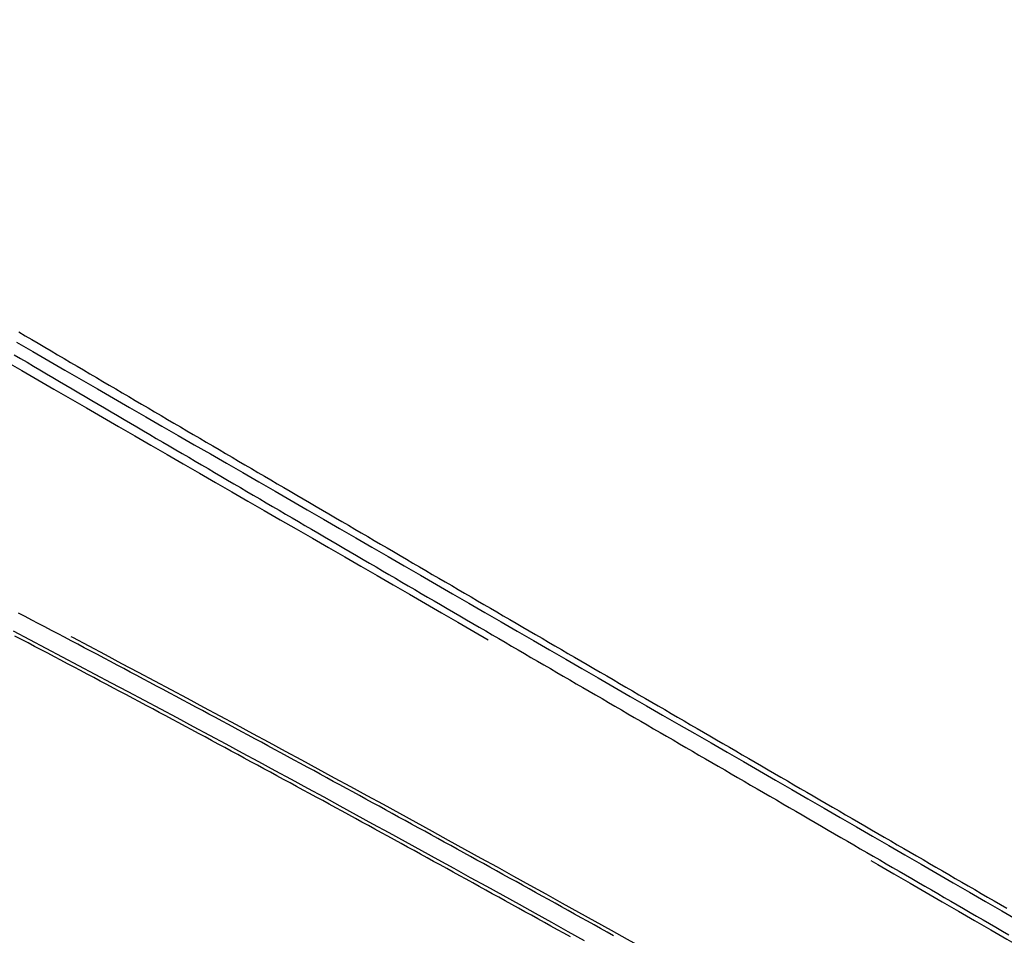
# Model space of a CAD drawing. Header units: metres. Extents: x 209848 to 209928, y 1182430 to 1182563.
# Tile 250 of 256: x 209888 to 209901, y 1182486 to 1182499. Entities that reach past the tile are written whole.
import ezdxf

# ---------------------------------------------------------------- set-up
doc = ezdxf.new("R2010")
doc.units = ezdxf.units.M
doc.header["$MEASUREMENT"] = 0
doc.linetypes.add('DGN Style 2', pattern=[15.036391, 9.021834, -6.014556])
doc.layers.get('0').update_dxf_attribs({"color": 254})

# ---------------------------------------------------------------- blocks, each defined once
blk = doc.blocks.new('*U4')
at = {"color": 40, "linetype": 'Continuous'}
for p, q in [((36.388, -4.349), (36.476, -4.401)), ((36.476, -4.401), (36.564, -4.453)), ((36.564, -4.453), (36.653, -4.505)), ((36.653, -4.505), (36.741, -4.557)), ((36.741, -4.557), (36.829, -4.609)), ((36.829, -4.609), (36.917, -4.661)), ((36.917, -4.661), (37.005, -4.713)), ((37.005, -4.713), (37.093, -4.764)), ((37.093, -4.764), (37.181, -4.816)), ((37.181, -4.816), (37.269, -4.868)), ((37.269, -4.868), (37.357, -4.92)), ((37.357, -4.92), (37.445, -4.972)), ((37.445, -4.972), (37.533, -5.023)), ((37.533, -5.023), (37.621, -5.075)), ((37.621, -5.075), (37.709, -5.127)), ((37.709, -5.127), (37.797, -5.179)), ((37.797, -5.179), (37.885, -5.231)), ((37.885, -5.231), (37.973, -5.282)), ((37.973, -5.282), (38.061, -5.334)), ((38.061, -5.334), (38.149, -5.386)), ((38.149, -5.386), (38.237, -5.437)), ((38.237, -5.437), (38.325, -5.489)), ((38.325, -5.489), (38.413, -5.541)), ((38.413, -5.541), (38.501, -5.593)), ((38.501, -5.593), (38.589, -5.644)), ((38.589, -5.644), (38.677, -5.696)), ((38.677, -5.696), (38.765, -5.748)), ((38.765, -5.748), (38.853, -5.799)), ((38.853, -5.799), (38.941, -5.851)), ((38.941, -5.851), (39.029, -5.902)), ((39.029, -5.902), (39.117, -5.954)), ((39.117, -5.954), (39.205, -6.006)), ((39.205, -6.006), (39.293, -6.057)), ((39.293, -6.057), (39.381, -6.109)), ((39.381, -6.109), (39.469, -6.16)), ((39.469, -6.16), (39.557, -6.212)), ((39.557, -6.212), (39.645, -6.264)), ((39.645, -6.264), (39.733, -6.315)), ((39.733, -6.315), (39.821, -6.367)), ((39.821, -6.367), (39.909, -6.418)), ((39.909, -6.418), (39.997, -6.47)), ((39.997, -6.47), (40.085, -6.521)), ((40.085, -6.521), (40.173, -6.573)), ((40.173, -6.573), (40.261, -6.624)), ((40.261, -6.624), (40.349, -6.676)), ((40.349, -6.676), (40.437, -6.727)), ((40.437, -6.727), (40.525, -6.779)), ((40.525, -6.779), (40.613, -6.83)), ((40.613, -6.83), (40.701, -6.882)), ((40.701, -6.882), (40.789, -6.933)), ((40.789, -6.933), (40.877, -6.985)), ((40.877, -6.985), (40.965, -7.036)), ((40.965, -7.036), (41.053, -7.087)), ((41.053, -7.087), (41.141, -7.139)), ((41.141, -7.139), (41.229, -7.19)), ((41.229, -7.19), (41.317, -7.242)), ((41.317, -7.242), (41.405, -7.293)), ((41.405, -7.293), (41.493, -7.344)), ((41.493, -7.344), (41.581, -7.396)), ((41.581, -7.396), (41.669, -7.447)), ((41.669, -7.447), (41.757, -7.499)), ((41.757, -7.499), (41.845, -7.55)), ((41.845, -7.55), (41.933, -7.601)), ((41.933, -7.601), (42.021, -7.653)), ((42.021, -7.653), (42.109, -7.704)), ((42.109, -7.704), (42.197, -7.755)), ((42.197, -7.755), (42.285, -7.807)), ((42.285, -7.807), (42.373, -7.858)), ((42.373, -7.858), (42.461, -7.909)), ((42.461, -7.909), (42.548, -7.961)), ((42.548, -7.961), (42.636, -8.012)), ((42.636, -8.012), (42.724, -8.063)), ((42.724, -8.063), (42.812, -8.115)), ((42.812, -8.115), (42.9, -8.166)), ((42.9, -8.166), (42.988, -8.217)), ((42.988, -8.217), (43.076, -8.268)), ((43.076, -8.268), (43.164, -8.32)), ((43.164, -8.32), (43.252, -8.371)), ((43.252, -8.371), (43.34, -8.422)), ((43.34, -8.422), (43.428, -8.473)), ((36.424, -8.541), (36.335, -8.494)), ((36.514, -8.588), (36.424, -8.541)), ((43.428, -8.473), (43.516, -8.525)), ((43.516, -8.525), (43.604, -8.576)), ((43.604, -8.576), (43.692, -8.627)), ((36.603, -8.635), (36.514, -8.588)), ((36.693, -8.682), (36.603, -8.635)), ((36.782, -8.729), (36.693, -8.682)), ((43.692, -8.627), (43.78, -8.678)), ((43.78, -8.678), (43.868, -8.73)), ((36.872, -8.776), (36.782, -8.729)), ((36.961, -8.823), (36.872, -8.776)), ((37.051, -8.871), (36.961, -8.823)), ((43.868, -8.73), (43.956, -8.781)), ((43.956, -8.781), (44.044, -8.832)), ((44.044, -8.832), (44.132, -8.883)), ((37.14, -8.918), (37.051, -8.871)), ((37.229, -8.965), (37.14, -8.918)), ((37.319, -9.012), (37.229, -8.965)), ((44.132, -8.883), (44.22, -8.934)), ((44.22, -8.934), (44.308, -8.986)), ((44.308, -8.986), (44.396, -9.037)), ((37.408, -9.06), (37.319, -9.012)), ((37.498, -9.107), (37.408, -9.06)), ((37.587, -9.154), (37.498, -9.107)), ((44.396, -9.037), (44.483, -9.088)), ((44.483, -9.088), (44.571, -9.139)), ((37.676, -9.202), (37.587, -9.154)), ((37.766, -9.249), (37.676, -9.202)), ((37.855, -9.297), (37.766, -9.249)), ((44.571, -9.139), (44.659, -9.19)), ((44.659, -9.19), (44.747, -9.242)), ((44.747, -9.242), (44.835, -9.293)), ((37.944, -9.344), (37.855, -9.297)), ((38.033, -9.392), (37.944, -9.344)), ((44.835, -9.293), (44.923, -9.344)), ((44.923, -9.344), (45.011, -9.395)), ((38.123, -9.439), (38.033, -9.392)), ((38.212, -9.487), (38.123, -9.439)), ((38.301, -9.535), (38.212, -9.487)), ((45.011, -9.395), (45.099, -9.446)), ((45.099, -9.446), (45.187, -9.497)), ((45.187, -9.497), (45.275, -9.549)), ((38.39, -9.583), (38.301, -9.535)), ((38.48, -9.63), (38.39, -9.583)), ((38.569, -9.678), (38.48, -9.63)), ((45.275, -9.549), (45.363, -9.6)), ((45.363, -9.6), (45.451, -9.651)), ((45.451, -9.651), (45.539, -9.702)), ((38.658, -9.726), (38.569, -9.678)), ((38.747, -9.774), (38.658, -9.726)), ((38.836, -9.822), (38.747, -9.774)), ((45.539, -9.702), (45.627, -9.753)), ((45.627, -9.753), (45.715, -9.804)), ((38.925, -9.869), (38.836, -9.822)), ((39.014, -9.917), (38.925, -9.869)), ((39.104, -9.965), (39.014, -9.917)), ((45.715, -9.804), (45.803, -9.855)), ((45.803, -9.855), (45.891, -9.907)), ((45.891, -9.907), (45.979, -9.958)), ((39.193, -10.013), (39.104, -9.965)), ((39.282, -10.061), (39.193, -10.013)), ((45.979, -9.958), (46.067, -10.009)), ((46.067, -10.009), (46.155, -10.06)), ((39.371, -10.109), (39.282, -10.061)), ((39.46, -10.158), (39.371, -10.109)), ((39.549, -10.206), (39.46, -10.158)), ((46.155, -10.06), (46.243, -10.111)), ((46.243, -10.111), (46.331, -10.162)), ((46.331, -10.162), (46.419, -10.213)), ((39.638, -10.254), (39.549, -10.206)), ((39.727, -10.302), (39.638, -10.254)), ((39.816, -10.35), (39.727, -10.302)), ((46.419, -10.213), (46.507, -10.264)), ((46.507, -10.264), (46.594, -10.315)), ((46.594, -10.315), (46.682, -10.367)), ((39.905, -10.398), (39.816, -10.35)), ((39.994, -10.447), (39.905, -10.398)), ((40.083, -10.495), (39.994, -10.447)), ((46.682, -10.367), (46.77, -10.418)), ((46.77, -10.418), (46.858, -10.469)), ((40.172, -10.543), (40.083, -10.495)), ((40.261, -10.592), (40.172, -10.543)), ((40.35, -10.64), (40.261, -10.592)), ((46.858, -10.469), (46.946, -10.52)), ((46.946, -10.52), (47.034, -10.571)), ((47.034, -10.571), (47.122, -10.622)), ((40.439, -10.689), (40.35, -10.64)), ((40.528, -10.737), (40.439, -10.689)), ((47.122, -10.622), (47.21, -10.673)), ((47.21, -10.673), (47.298, -10.724)), ((47.298, -10.724), (47.386, -10.775)), ((40.617, -10.785), (40.528, -10.737)), ((40.706, -10.834), (40.617, -10.785)), ((40.795, -10.882), (40.706, -10.834)), ((47.386, -10.775), (47.474, -10.826)), ((47.474, -10.826), (47.562, -10.877)), ((40.884, -10.931), (40.795, -10.882)), ((40.973, -10.979), (40.884, -10.931)), ((41.062, -11.028), (40.973, -10.979)), ((47.562, -10.877), (47.65, -10.928)), ((47.65, -10.928), (47.738, -10.979)), ((47.738, -10.979), (47.826, -11.03)), ((41.151, -11.077), (41.062, -11.028)), ((41.239, -11.125), (41.151, -11.077)), ((41.328, -11.174), (41.239, -11.125)), ((47.826, -11.03), (47.914, -11.082)), ((47.914, -11.082), (48.002, -11.133)), ((48.002, -11.133), (48.09, -11.184)), ((41.417, -11.223), (41.328, -11.174)), ((41.506, -11.271), (41.417, -11.223)), ((48.09, -11.184), (48.178, -11.235)), ((48.178, -11.235), (48.266, -11.286)), ((41.595, -11.32), (41.506, -11.271)), ((41.684, -11.369), (41.595, -11.32)), ((41.773, -11.418), (41.684, -11.369)), ((48.266, -11.286), (48.354, -11.337)), ((48.354, -11.337), (48.442, -11.388)), ((48.442, -11.388), (48.53, -11.439)), ((41.861, -11.466), (41.773, -11.418)), ((41.95, -11.515), (41.861, -11.466)), ((42.039, -11.564), (41.95, -11.515)), ((48.53, -11.439), (48.618, -11.49)), ((48.618, -11.49), (48.706, -11.541)), ((42.128, -11.613), (42.039, -11.564)), ((42.217, -11.662), (42.128, -11.613)), ((42.305, -11.711), (42.217, -11.662)), ((48.706, -11.541), (48.794, -11.592)), ((48.794, -11.592), (48.882, -11.643)), ((48.882, -11.643), (48.969, -11.694)), ((42.394, -11.76), (42.305, -11.711)), ((42.483, -11.809), (42.394, -11.76)), ((48.969, -11.694), (49.057, -11.745)), ((49.057, -11.745), (49.145, -11.796)), ((49.145, -11.796), (49.233, -11.847)), ((42.572, -11.858), (42.483, -11.809)), ((42.66, -11.907), (42.572, -11.858)), ((42.749, -11.956), (42.66, -11.907)), ((49.233, -11.847), (49.321, -11.898)), ((49.321, -11.898), (49.409, -11.949)), ((42.838, -12.005), (42.749, -11.956)), ((42.927, -12.054), (42.838, -12.005)), ((43.015, -12.103), (42.927, -12.054)), ((49.409, -11.949), (49.497, -12)), ((49.497, -12), (49.585, -12.051)), ((49.585, -12.051), (49.673, -12.102)), ((43.104, -12.152), (43.015, -12.103)), ((43.193, -12.201), (43.104, -12.152)), ((43.281, -12.25), (43.193, -12.201)), ((49.673, -12.102), (49.761, -12.153)), ((49.761, -12.153), (49.849, -12.204)), ((43.37, -12.299), (43.281, -12.25)), ((43.459, -12.348), (43.37, -12.299)), ((43.547, -12.397), (43.459, -12.348)), ((43.636, -12.447), (43.547, -12.397)), ((43.725, -12.496), (43.636, -12.447)), ((43.813, -12.545), (43.725, -12.496)), ((43.902, -12.594), (43.813, -12.545))]:
    blk.add_line(p, q, dxfattribs=at)
at = {"color": 3, "linetype": 'Continuous'}
for p, q in [((36.324, -4.66), (36.412, -4.711)), ((36.412, -4.711), (36.5, -4.763)), ((36.5, -4.763), (36.588, -4.815)), ((36.588, -4.815), (36.676, -4.867)), ((36.676, -4.867), (36.764, -4.919)), ((36.764, -4.919), (36.853, -4.971)), ((36.853, -4.971), (36.941, -5.023)), ((36.941, -5.023), (37.029, -5.075)), ((37.029, -5.075), (37.117, -5.127)), ((37.117, -5.127), (37.205, -5.178)), ((37.205, -5.178), (37.293, -5.23)), ((37.293, -5.23), (37.381, -5.282)), ((37.381, -5.282), (37.469, -5.334)), ((37.469, -5.334), (37.557, -5.386)), ((37.557, -5.386), (37.645, -5.437)), ((37.645, -5.437), (37.733, -5.489)), ((37.733, -5.489), (37.821, -5.541)), ((37.821, -5.541), (37.909, -5.593)), ((37.909, -5.593), (37.997, -5.644)), ((37.997, -5.644), (38.085, -5.696)), ((38.085, -5.696), (38.173, -5.748)), ((38.173, -5.748), (38.261, -5.8)), ((38.261, -5.8), (38.349, -5.851)), ((38.349, -5.851), (38.437, -5.903)), ((38.437, -5.903), (38.525, -5.955)), ((38.525, -5.955), (38.613, -6.006)), ((38.613, -6.006), (38.702, -6.058)), ((38.702, -6.058), (38.79, -6.11)), ((38.79, -6.11), (38.878, -6.161)), ((38.878, -6.161), (38.966, -6.213)), ((38.966, -6.213), (39.054, -6.264)), ((39.054, -6.264), (39.142, -6.316)), ((39.142, -6.316), (39.23, -6.368)), ((39.23, -6.368), (39.318, -6.419)), ((39.318, -6.419), (39.406, -6.471)), ((39.406, -6.471), (39.494, -6.522)), ((39.494, -6.522), (39.582, -6.574)), ((39.582, -6.574), (39.67, -6.626)), ((39.67, -6.626), (39.758, -6.677)), ((39.758, -6.677), (39.846, -6.729)), ((39.846, -6.729), (39.934, -6.78)), ((39.934, -6.78), (40.022, -6.832)), ((40.022, -6.832), (40.11, -6.883)), ((40.11, -6.883), (40.198, -6.935)), ((40.198, -6.935), (40.286, -6.986)), ((40.286, -6.986), (40.374, -7.038)), ((40.374, -7.038), (40.462, -7.089)), ((40.462, -7.089), (40.55, -7.141)), ((40.55, -7.141), (40.638, -7.192)), ((40.638, -7.192), (40.726, -7.244)), ((40.726, -7.244), (40.814, -7.295)), ((40.814, -7.295), (40.902, -7.346)), ((40.902, -7.346), (40.99, -7.398)), ((40.99, -7.398), (41.078, -7.449)), ((41.078, -7.449), (41.166, -7.501)), ((41.166, -7.501), (41.254, -7.552)), ((41.254, -7.552), (41.342, -7.604)), ((41.342, -7.604), (41.43, -7.655)), ((41.43, -7.655), (41.518, -7.706)), ((41.518, -7.706), (41.606, -7.758)), ((41.606, -7.758), (41.693, -7.809)), ((41.693, -7.809), (41.781, -7.86)), ((41.781, -7.86), (41.869, -7.912)), ((41.869, -7.912), (41.957, -7.963)), ((41.957, -7.963), (42.045, -8.014)), ((42.045, -8.014), (42.133, -8.066)), ((36.474, -8.229), (36.384, -8.182)), ((42.133, -8.066), (42.221, -8.117)), ((42.221, -8.117), (42.309, -8.168)), ((42.309, -8.168), (42.397, -8.22)), ((36.564, -8.276), (36.474, -8.229)), ((36.653, -8.323), (36.564, -8.276)), ((42.397, -8.22), (42.485, -8.271)), ((42.485, -8.271), (42.573, -8.322)), ((36.743, -8.37), (36.653, -8.323)), ((36.833, -8.417), (36.743, -8.37)), ((36.922, -8.464), (36.833, -8.417)), ((42.573, -8.322), (42.661, -8.374)), ((42.661, -8.374), (42.749, -8.425)), ((42.749, -8.425), (42.837, -8.476)), ((37.012, -8.511), (36.922, -8.464)), ((37.101, -8.558), (37.012, -8.511)), ((37.191, -8.605), (37.101, -8.558)), ((42.837, -8.476), (42.925, -8.528)), ((42.925, -8.528), (43.013, -8.579)), ((43.013, -8.579), (43.101, -8.63)), ((37.28, -8.653), (37.191, -8.605)), ((37.37, -8.7), (37.28, -8.653)), ((37.459, -8.747), (37.37, -8.7)), ((43.101, -8.63), (43.189, -8.681)), ((43.189, -8.681), (43.277, -8.733)), ((37.549, -8.795), (37.459, -8.747)), ((37.638, -8.842), (37.549, -8.795)), ((37.728, -8.889), (37.638, -8.842)), ((43.277, -8.733), (43.365, -8.784)), ((43.365, -8.784), (43.453, -8.835)), ((43.453, -8.835), (43.541, -8.886)), ((37.817, -8.937), (37.728, -8.889)), ((37.906, -8.984), (37.817, -8.937)), ((37.996, -9.032), (37.906, -8.984)), ((43.541, -8.886), (43.629, -8.938)), ((43.629, -8.938), (43.717, -8.989)), ((38.085, -9.08), (37.996, -9.032)), ((38.175, -9.127), (38.085, -9.08)), ((43.717, -8.989), (43.805, -9.04)), ((43.805, -9.04), (43.893, -9.091)), ((43.893, -9.091), (43.981, -9.143)), ((38.264, -9.175), (38.175, -9.127)), ((38.353, -9.223), (38.264, -9.175)), ((38.443, -9.27), (38.353, -9.223)), ((43.981, -9.143), (44.069, -9.194)), ((44.069, -9.194), (44.157, -9.245)), ((44.157, -9.245), (44.245, -9.296)), ((38.532, -9.318), (38.443, -9.27)), ((38.621, -9.366), (38.532, -9.318)), ((38.71, -9.414), (38.621, -9.366)), ((44.245, -9.296), (44.333, -9.347)), ((44.333, -9.347), (44.421, -9.399)), ((38.8, -9.461), (38.71, -9.414)), ((38.889, -9.509), (38.8, -9.461)), ((38.978, -9.557), (38.889, -9.509)), ((44.421, -9.399), (44.508, -9.45)), ((44.508, -9.45), (44.596, -9.501)), ((44.596, -9.501), (44.684, -9.552)), ((39.067, -9.605), (38.978, -9.557)), ((39.157, -9.653), (39.067, -9.605)), ((39.246, -9.701), (39.157, -9.653)), ((44.684, -9.552), (44.772, -9.603)), ((44.772, -9.603), (44.86, -9.654)), ((44.86, -9.654), (44.948, -9.706)), ((39.335, -9.749), (39.246, -9.701)), ((39.424, -9.797), (39.335, -9.749)), ((44.948, -9.706), (45.036, -9.757)), ((45.036, -9.757), (45.124, -9.808)), ((39.513, -9.845), (39.424, -9.797)), ((39.603, -9.894), (39.513, -9.845)), ((39.692, -9.942), (39.603, -9.894)), ((45.124, -9.808), (45.212, -9.859)), ((45.212, -9.859), (45.3, -9.91)), ((45.3, -9.91), (45.388, -9.961)), ((39.781, -9.99), (39.692, -9.942)), ((39.87, -10.038), (39.781, -9.99)), ((39.959, -10.086), (39.87, -10.038)), ((45.388, -9.961), (45.476, -10.013)), ((45.476, -10.013), (45.564, -10.064)), ((40.048, -10.135), (39.959, -10.086)), ((40.137, -10.183), (40.048, -10.135)), ((40.226, -10.231), (40.137, -10.183)), ((45.564, -10.064), (45.652, -10.115)), ((45.652, -10.115), (45.74, -10.166)), ((45.74, -10.166), (45.828, -10.217)), ((40.315, -10.28), (40.226, -10.231)), ((40.405, -10.328), (40.315, -10.28)), ((45.828, -10.217), (45.916, -10.268)), ((45.916, -10.268), (46.004, -10.319)), ((46.004, -10.319), (46.092, -10.37)), ((40.494, -10.377), (40.405, -10.328)), ((40.583, -10.425), (40.494, -10.377)), ((40.672, -10.474), (40.583, -10.425)), ((46.092, -10.37), (46.18, -10.422)), ((46.18, -10.422), (46.268, -10.473)), ((40.761, -10.522), (40.672, -10.474)), ((40.85, -10.571), (40.761, -10.522)), ((40.939, -10.619), (40.85, -10.571)), ((46.268, -10.473), (46.356, -10.524)), ((46.356, -10.524), (46.444, -10.575)), ((46.444, -10.575), (46.532, -10.626)), ((41.028, -10.668), (40.939, -10.619)), ((41.117, -10.716), (41.028, -10.668)), ((41.206, -10.765), (41.117, -10.716)), ((46.532, -10.626), (46.62, -10.677)), ((46.62, -10.677), (46.708, -10.728)), ((46.708, -10.728), (46.796, -10.779)), ((41.295, -10.814), (41.206, -10.765)), ((41.384, -10.862), (41.295, -10.814)), ((41.472, -10.911), (41.384, -10.862)), ((46.796, -10.779), (46.884, -10.83)), ((46.884, -10.83), (46.972, -10.881)), ((41.561, -10.96), (41.472, -10.911)), ((41.65, -11.008), (41.561, -10.96)), ((46.972, -10.881), (47.06, -10.932)), ((47.06, -10.932), (47.148, -10.984)), ((47.148, -10.984), (47.236, -11.035)), ((41.739, -11.057), (41.65, -11.008)), ((41.828, -11.106), (41.739, -11.057)), ((41.917, -11.155), (41.828, -11.106)), ((47.236, -11.035), (47.323, -11.086)), ((47.323, -11.086), (47.411, -11.137)), ((42.006, -11.204), (41.917, -11.155)), ((42.095, -11.252), (42.006, -11.204)), ((42.184, -11.301), (42.095, -11.252)), ((47.411, -11.137), (47.499, -11.188)), ((47.499, -11.188), (47.587, -11.239)), ((47.587, -11.239), (47.675, -11.29)), ((42.273, -11.35), (42.184, -11.301)), ((42.361, -11.399), (42.273, -11.35)), ((42.45, -11.448), (42.361, -11.399)), ((47.675, -11.29), (47.763, -11.341)), ((47.763, -11.341), (47.851, -11.392)), ((47.851, -11.392), (47.939, -11.443)), ((42.539, -11.497), (42.45, -11.448)), ((42.628, -11.546), (42.539, -11.497)), ((47.939, -11.443), (48.027, -11.494)), ((48.027, -11.494), (48.115, -11.545)), ((42.717, -11.595), (42.628, -11.546)), ((42.805, -11.644), (42.717, -11.595)), ((42.894, -11.693), (42.805, -11.644)), ((48.115, -11.545), (48.203, -11.596)), ((48.203, -11.596), (48.291, -11.647)), ((48.291, -11.647), (48.379, -11.698)), ((42.983, -11.742), (42.894, -11.693)), ((43.072, -11.791), (42.983, -11.742)), ((43.161, -11.84), (43.072, -11.791)), ((48.379, -11.698), (48.467, -11.749)), ((48.467, -11.749), (48.555, -11.8)), ((48.555, -11.8), (48.643, -11.851)), ((43.249, -11.889), (43.161, -11.84)), ((43.338, -11.938), (43.249, -11.889)), ((48.643, -11.851), (48.731, -11.902)), ((48.731, -11.902), (48.819, -11.953)), ((43.427, -11.988), (43.338, -11.938)), ((43.516, -12.037), (43.427, -11.988)), ((43.604, -12.086), (43.516, -12.037)), ((48.819, -11.953), (48.907, -12.004)), ((48.907, -12.004), (48.995, -12.055)), ((48.995, -12.055), (49.083, -12.106)), ((43.693, -12.135), (43.604, -12.086)), ((43.782, -12.184), (43.693, -12.135)), ((43.87, -12.234), (43.782, -12.184)), ((49.083, -12.106), (49.171, -12.157)), ((49.171, -12.157), (49.259, -12.208)), ((43.959, -12.283), (43.87, -12.234)), ((44.048, -12.332), (43.959, -12.283)), ((44.137, -12.381), (44.048, -12.332)), ((49.259, -12.208), (49.347, -12.259)), ((49.347, -12.259), (49.435, -12.31)), ((49.435, -12.31), (49.523, -12.361)), ((44.225, -12.431), (44.137, -12.381)), ((44.314, -12.48), (44.225, -12.431)), ((49.523, -12.361), (49.611, -12.412)), ((49.611, -12.412), (49.699, -12.463)), ((49.699, -12.463), (49.787, -12.514)), ((44.403, -12.529), (44.314, -12.48)), ((44.491, -12.579), (44.403, -12.529)), ((49.787, -12.514), (49.875, -12.565))]:
    blk.add_line(p, q, dxfattribs=at)
blk = doc.blocks.new('ATTEMP')
at = {"color": 5, "linetype": 'Continuous', "flags": 128}
for points in [[(27.846, -4.488), (28.066, -4.615), (28.286, -4.742), (28.506, -4.869), (28.726, -4.996), (28.947, -5.124), (29.167, -5.251), (29.387, -5.378), (29.607, -5.505), (29.827, -5.632), (30.047, -5.759), (30.267, -5.886), (30.487, -6.013), (30.707, -6.14), (30.927, -6.267), (31.147, -6.394), (31.367, -6.521), (31.587, -6.648), (31.807, -6.775), (32.027, -6.902), (32.247, -7.029), (32.467, -7.156), (32.687, -7.283), (32.907, -7.41), (33.127, -7.537), (33.347, -7.664), (33.567, -7.791), (33.787, -7.918), (34.007, -8.045), (34.227, -8.172), (34.447, -8.299), (34.667, -8.427), (34.887, -8.554), (35.107, -8.681), (35.327, -8.808), (35.547, -8.935), (35.767, -9.062), (35.987, -9.189), (36.207, -9.316), (36.427, -9.443), (36.647, -9.57), (36.867, -9.697), (37.087, -9.824), (37.307, -9.951), (37.527, -10.078), (37.747, -10.205), (37.967, -10.332), (38.187, -10.459), (38.407, -10.586), (38.627, -10.713), (38.847, -10.84), (39.067, -10.967), (39.287, -11.094), (39.507, -11.221), (39.727, -11.348), (39.947, -11.475), (40.167, -11.602), (40.387, -11.729), (40.607, -11.856), (40.827, -11.983), (41.047, -12.11), (41.267, -12.237), (41.487, -12.364)], [(27.798, -8.425), (28.022, -8.542), (28.245, -8.659), (28.468, -8.776), (28.691, -8.894), (28.914, -9.012), (29.137, -9.13), (29.36, -9.249), (29.583, -9.368), (29.806, -9.487), (30.029, -9.606), (30.251, -9.725), (30.474, -9.845), (30.696, -9.964), (30.919, -10.084), (31.141, -10.205), (31.363, -10.325), (31.585, -10.445), (31.808, -10.566), (32.03, -10.687), (32.252, -10.808), (32.474, -10.929), (32.696, -11.051), (32.918, -11.172), (33.14, -11.294), (33.361, -11.415), (33.583, -11.537), (33.805, -11.659), (34.026, -11.782), (34.248, -11.904), (34.47, -12.026), (34.691, -12.149), (34.913, -12.272), (35.134, -12.395), (35.356, -12.518), (35.577, -12.641)]]:
    blk.add_lwpolyline(points, dxfattribs=at)
at = {"color": 1, "linetype": 'DGN Style 2', "flags": 128}
blk.add_lwpolyline([(-9.736, 0.001), (-9.732, 0.262), (-9.721, 0.525), (-9.701, 0.789), (-9.674, 1.054), (-9.639, 1.318), (-9.596, 1.583), (-9.546, 1.847), (-9.487, 2.11), (-9.421, 2.373), (-9.348, 2.634), (-9.267, 2.894), (-9.178, 3.152), (-9.082, 3.408), (-8.978, 3.662), (-8.867, 3.913), (-8.748, 4.162), (-8.623, 4.408), (-8.49, 4.65), (-8.35, 4.889), (-8.203, 5.125), (-8.049, 5.356), (-7.889, 5.583), (-7.722, 5.806), (-7.548, 6.024), (-7.368, 6.238), (-7.182, 6.446), (-6.99, 6.649), (-6.791, 6.847), (-6.587, 7.039), (-6.378, 7.225), (-6.163, 7.406), (-5.942, 7.58), (-5.717, 7.748), (-5.486, 7.91), (-5.251, 8.064), (-5.011, 8.212), (-4.768, 8.353), (-4.519, 8.488), (-4.267, 8.614), (-4.012, 8.734), (-3.753, 8.846), (-3.49, 8.95), (-3.225, 9.047), (-2.956, 9.136), (-2.685, 9.218), (-2.412, 9.291), (-2.137, 9.356), (-1.859, 9.413), (-1.581, 9.463), (-1.3, 9.504), (-1.019, 9.536), (-0.737, 9.561), (-0.454, 9.577), (-0.17, 9.585), (0.113, 9.584), (0.397, 9.575), (0.68, 9.558), (0.963, 9.533), (1.244, 9.499), (1.525, 9.456), (1.805, 9.406), (2.082, 9.347), (2.358, 9.281), (2.632, 9.206), (2.904, 9.123), (3.173, 9.032), (3.439, 8.933), (3.703, 8.826), (3.963, 8.711), (4.219, 8.589), (4.468, 8.464), (4.715, 8.338), (4.961, 8.212), (5.206, 8.084), (5.45, 7.957), (5.693, 7.829), (5.935, 7.7), (6.175, 7.571), (6.415, 7.442), (6.654, 7.313), (6.892, 7.183), (7.13, 7.053), (7.366, 6.923), (7.602, 6.793), (7.836, 6.663), (8.071, 6.533), (8.304, 6.403), (8.537, 6.272), (8.769, 6.142), (9, 6.012), (9.231, 5.882), (9.462, 5.751), (9.692, 5.621), (9.921, 5.491), (10.15, 5.361), (10.378, 5.231), (10.606, 5.101), (10.834, 4.971), (11.061, 4.842), (11.288, 4.712), (11.515, 4.582), (11.741, 4.453), (11.967, 4.324), (12.192, 4.194), (12.418, 4.065), (12.643, 3.936), (12.868, 3.807), (13.092, 3.678), (13.316, 3.549), (13.541, 3.42), (13.765, 3.291), (13.988, 3.162), (14.212, 3.033), (14.435, 2.905), (14.658, 2.776), (14.881, 2.648), (15.104, 2.519), (15.327, 2.391), (15.55, 2.263), (15.772, 2.134), (15.994, 2.006), (16.217, 1.878), (16.439, 1.75), (16.661, 1.622), (16.883, 1.494), (17.105, 1.366), (17.326, 1.238), (17.548, 1.11), (17.769, 0.982), (17.991, 0.855), (18.212, 0.727), (18.434, 0.599), (18.655, 0.471), (18.876, 0.344), (19.097, 0.216), (19.318, 0.088), (19.54, -0.039), (19.76, -0.167), (19.981, -0.294), (20.202, -0.422), (20.423, -0.549), (20.644, -0.677), (20.865, -0.804), (21.085, -0.932), (21.306, -1.059), (21.527, -1.186), (21.747, -1.314), (21.968, -1.441), (22.189, -1.568), (22.409, -1.696), (22.63, -1.823), (22.85, -1.95), (23.071, -2.078), (23.291, -2.205), (23.511, -2.332), (23.732, -2.459), (23.952, -2.586), (24.172, -2.714), (24.393, -2.841), (24.613, -2.968), (24.833, -3.095), (25.054, -3.222), (25.274, -3.35), (25.494, -3.477), (25.714, -3.604), (25.935, -3.731), (26.155, -3.858), (26.375, -3.985), (26.595, -4.112), (26.815, -4.24), (27.036, -4.367), (27.256, -4.494), (27.476, -4.621), (27.696, -4.748), (27.916, -4.875), (28.136, -5.002), (28.356, -5.129), (28.576, -5.256), (28.797, -5.383), (29.017, -5.51), (29.237, -5.637), (29.457, -5.765), (29.677, -5.892), (29.897, -6.019), (30.117, -6.146), (30.337, -6.273), (30.557, -6.4), (30.777, -6.527), (30.997, -6.654), (31.217, -6.781), (31.437, -6.908), (31.657, -7.035), (31.877, -7.162), (32.097, -7.289), (32.317, -7.416), (32.537, -7.543), (32.757, -7.67), (32.977, -7.797), (33.197, -7.924), (33.417, -8.051), (33.637, -8.178), (33.857, -8.305), (34.077, -8.432), (34.297, -8.559), (34.517, -8.686), (34.737, -8.813), (34.957, -8.94), (35.177, -9.067), (35.397, -9.194), (35.617, -9.321), (35.837, -9.448), (36.057, -9.575), (36.277, -9.702), (36.497, -9.829), (36.717, -9.956), (36.937, -10.083), (37.157, -10.21), (37.377, -10.337), (37.597, -10.464), (37.817, -10.591), (38.037, -10.718), (38.257, -10.845), (38.477, -10.972), (38.697, -11.099), (38.917, -11.226), (39.137, -11.353), (39.357, -11.48), (39.577, -11.607), (39.797, -11.734), (40.017, -11.861), (40.237, -11.988), (40.457, -12.115), (40.677, -12.242), (40.897, -12.369), (41.117, -12.496), (41.337, -12.623), (41.557, -12.75), (41.777, -12.877), (41.997, -13.004), (42.217, -13.131), (42.437, -13.258), (42.657, -13.385), (42.877, -13.512), (43.096, -13.639), (43.316, -13.766), (43.536, -13.893), (43.756, -14.02), (43.976, -14.147), (44.196, -14.274), (44.416, -14.401), (44.636, -14.528), (44.856, -14.655), (45.076, -14.782), (45.296, -14.909), (45.516, -15.036), (45.736, -15.163), (45.956, -15.29), (46.176, -15.417), (46.396, -15.544), (46.616, -15.671), (46.836, -15.798), (47.056, -15.925), (47.276, -16.052), (47.496, -16.179), (47.716, -16.306), (47.936, -16.433), (48.156, -16.56), (48.376, -16.687), (48.596, -16.814), (48.815, -16.941), (49.035, -17.068), (49.255, -17.195), (49.475, -17.322), (49.695, -17.449), (49.915, -17.576), (50.135, -17.703), (50.355, -17.83), (50.575, -17.957), (50.795, -18.084), (51.015, -18.211), (51.235, -18.338), (51.455, -18.465), (51.675, -18.592), (51.895, -18.719), (52.115, -18.846), (52.335, -18.973), (52.555, -19.1), (52.775, -19.227), (52.995, -19.354), (53.215, -19.481), (53.435, -19.608), (53.655, -19.735), (53.874, -19.862), (54.094, -19.989), (54.314, -20.116), (54.534, -20.243), (54.754, -20.37), (54.974, -20.497), (55.194, -20.624), (55.414, -20.751), (55.634, -20.878), (55.854, -21.005), (56.074, -21.132), (56.294, -21.259), (56.514, -21.386), (56.734, -21.513), (56.954, -21.64), (57.174, -21.767), (57.394, -21.894), (57.614, -22.021), (57.834, -22.148), (58.054, -22.275), (58.274, -22.402), (58.494, -22.529), (58.714, -22.656), (58.934, -22.783), (59.153, -22.91), (59.373, -23.037), (59.593, -23.164), (59.813, -23.291), (60.033, -23.418), (60.253, -23.545), (60.473, -23.672), (60.693, -23.799), (60.913, -23.926), (61.133, -24.053), (61.353, -24.18), (61.573, -24.307), (61.793, -24.434), (62.013, -24.561), (62.233, -24.688), (62.453, -24.815), (62.673, -24.942), (62.893, -25.069), (63.113, -25.196), (63.333, -25.323), (63.553, -25.45), (63.773, -25.577), (63.993, -25.704), (64.212, -25.831), (64.26, -25.858)], dxfattribs=at)
at = {"color": 6, "linetype": 'DGN Style 2', "flags": 128}
blk.add_lwpolyline([(-7.286, -27.61), (-7.286, -27.356), (-7.286, -27.102), (-7.286, -26.849), (-7.286, -26.596), (-7.286, -26.344), (-7.286, -26.093), (-7.286, -25.843), (-7.286, -25.593), (-7.286, -25.345), (-7.286, -25.098), (-7.286, -24.852), (-7.286, -24.607), (-7.287, -24.364), (-7.287, -24.122), (-7.287, -23.882), (-7.287, -23.643), (-7.287, -23.405), (-7.288, -23.169), (-7.288, -22.934), (-7.288, -22.701), (-7.289, -22.47), (-7.289, -22.24), (-7.29, -22.012), (-7.29, -21.785), (-7.291, -21.56), (-7.291, -21.337), (-7.292, -21.116), (-7.293, -20.896), (-7.293, -20.678), (-7.294, -20.462), (-7.295, -20.247), (-7.295, -20.034), (-7.296, -19.823), (-7.297, -19.614), (-7.297, -19.406), (-7.298, -19.2), (-7.299, -18.996), (-7.299, -18.794), (-7.3, -18.594), (-7.3, -18.395), (-7.301, -18.199), (-7.301, -18.004), (-7.301, -17.81), (-7.301, -17.619), (-7.301, -17.43), (-7.301, -17.242), (-7.301, -17.056), (-7.3, -16.872), (-7.3, -16.69), (-7.299, -16.509), (-7.298, -16.331), (-7.297, -16.154), (-7.296, -15.979), (-7.295, -15.806), (-7.293, -15.634), (-7.291, -15.465), (-7.289, -15.297), (-7.287, -15.131), (-7.284, -14.967), (-7.282, -14.805), (-7.279, -14.644), (-7.275, -14.485), (-7.272, -14.328), (-7.268, -14.173), (-7.264, -14.019), (-7.26, -13.868), (-7.255, -13.718), (-7.251, -13.569), (-7.245, -13.423), (-7.24, -13.278), (-7.234, -13.134), (-7.228, -12.988), (-7.222, -12.842), (-7.215, -12.694), (-7.207, -12.545), (-7.199, -12.395), (-7.19, -12.244), (-7.181, -12.093), (-7.172, -11.941), (-7.161, -11.788), (-7.15, -11.635), (-7.139, -11.481), (-7.126, -11.326), (-7.113, -11.171), (-7.099, -11.016), (-7.084, -10.86), (-7.069, -10.705), (-7.052, -10.548), (-7.035, -10.392), (-7.017, -10.236), (-6.997, -10.079), (-6.977, -9.923), (-6.955, -9.767), (-6.933, -9.61), (-6.909, -9.454), (-6.884, -9.298), (-6.857, -9.142), (-6.83, -8.987), (-6.801, -8.832), (-6.77, -8.677), (-6.739, -8.523), (-6.705, -8.369), (-6.67, -8.215), (-6.634, -8.062), (-6.596, -7.91), (-6.556, -7.758), (-6.515, -7.607), (-6.471, -7.456), (-6.427, -7.306), (-6.38, -7.157), (-6.331, -7.009), (-6.28, -6.861), (-6.228, -6.715), (-6.173, -6.569), (-6.117, -6.424), (-6.058, -6.28), (-5.998, -6.138), (-5.935, -5.996), (-5.87, -5.855), (-5.803, -5.715), (-5.734, -5.576), (-5.662, -5.438), (-5.588, -5.302), (-5.512, -5.166), (-5.434, -5.032), (-5.353, -4.898), (-5.269, -4.766), (-5.184, -4.636), (-5.095, -4.506), (-5.005, -4.377), (-4.911, -4.25), (-4.815, -4.125), (-4.717, -4), (-4.616, -3.877), (-4.512, -3.755), (-4.406, -3.635), (-4.297, -3.515), (-4.185, -3.398), (-4.07, -3.282), (-3.953, -3.167), (-3.833, -3.054), (-3.71, -2.943), (-3.585, -2.833), (-3.456, -2.725), (-3.325, -2.619), (-3.191, -2.514), (-3.054, -2.411), (-2.914, -2.31), (-2.772, -2.211), (-2.627, -2.114), (-2.479, -2.018), (-2.328, -1.925), (-2.174, -1.834), (-2.018, -1.745), (-1.859, -1.658), (-1.698, -1.573), (-1.533, -1.491), (-1.367, -1.411), (-1.197, -1.333), (-1.025, -1.257), (-0.851, -1.184), (-0.674, -1.114), (-0.495, -1.045), (-0.313, -0.98), (-0.129, -0.916), (0.057, -0.856), (0.245, -0.797), (0.436, -0.742), (0.628, -0.689), (0.823, -0.639), (1.019, -0.591), (1.218, -0.546), (1.418, -0.504), (1.62, -0.464), (1.824, -0.427), (2.03, -0.393), (2.237, -0.361), (2.446, -0.333), (2.656, -0.306), (2.868, -0.283), (3.081, -0.262), (3.295, -0.244), (3.51, -0.229), (3.727, -0.216), (3.945, -0.205), (4.164, -0.198), (4.384, -0.193), (4.606, -0.19), (4.828, -0.19), (5.051, -0.193), (5.274, -0.198), (5.499, -0.206), (5.724, -0.216), (5.95, -0.228), (6.177, -0.243), (6.404, -0.26), (6.632, -0.28), (6.861, -0.302), (7.089, -0.326), (7.319, -0.352), (7.549, -0.381), (7.779, -0.412), (8.009, -0.445), (8.24, -0.48), (8.471, -0.517), (8.703, -0.556), (8.934, -0.597), (9.166, -0.64), (9.398, -0.685), (9.631, -0.732), (9.863, -0.781), (10.096, -0.831), (10.328, -0.883), (10.561, -0.938), (10.794, -0.993), (11.026, -1.051), (11.259, -1.11), (11.492, -1.171), (11.725, -1.233), (11.958, -1.297), (12.191, -1.363), (12.423, -1.43), (12.656, -1.498), (12.889, -1.568), (13.121, -1.639), (13.354, -1.712), (13.586, -1.786), (13.818, -1.861), (14.051, -1.938), (14.283, -2.016), (14.515, -2.095), (14.746, -2.175), (14.978, -2.257), (15.21, -2.339), (15.441, -2.423), (15.672, -2.508), (15.904, -2.593), (16.135, -2.68), (16.365, -2.768), (16.596, -2.857), (16.827, -2.947), (17.057, -3.038), (17.287, -3.129), (17.517, -3.222), (17.747, -3.316), (17.977, -3.41), (18.206, -3.505), (18.436, -3.601), (18.665, -3.698), (18.894, -3.795), (19.123, -3.894), (19.352, -3.993), (19.58, -4.093), (19.809, -4.193), (20.037, -4.294), (20.265, -4.396), (20.493, -4.499), (20.721, -4.602), (20.948, -4.706), (21.176, -4.81), (21.403, -4.915), (21.63, -5.021), (21.857, -5.127), (22.084, -5.233), (22.311, -5.34), (22.537, -5.448), (22.764, -5.556), (22.99, -5.665), (23.216, -5.774), (23.442, -5.884), (23.668, -5.994), (23.894, -6.105), (24.119, -6.216), (24.345, -6.327), (24.57, -6.439), (24.796, -6.551), (25.021, -6.664), (25.246, -6.777), (25.471, -6.89), (25.695, -7.004), (25.92, -7.118), (26.145, -7.232), (26.369, -7.347), (26.593, -7.462), (26.818, -7.577), (27.042, -7.693), (27.266, -7.809), (27.49, -7.925), (27.714, -8.042), (27.937, -8.159), (28.161, -8.276), (28.385, -8.393), (28.608, -8.511), (28.832, -8.629), (29.055, -8.747), (29.278, -8.866), (29.501, -8.984), (29.724, -9.103), (29.947, -9.222), (30.17, -9.341), (30.393, -9.461), (30.616, -9.58), (30.838, -9.7), (31.061, -9.82), (31.284, -9.941), (31.506, -10.061), (31.729, -10.182), (31.951, -10.303), (32.173, -10.424), (32.395, -10.545), (32.618, -10.666), (32.84, -10.787), (33.062, -10.909), (33.284, -11.031), (33.506, -11.153), (33.728, -11.275), (33.95, -11.397), (34.171, -11.519), (34.393, -11.641), (34.615, -11.764), (34.837, -11.887), (35.058, -12.009), (35.28, -12.132), (35.501, -12.255), (35.723, -12.378), (35.944, -12.502), (36.166, -12.625), (36.387, -12.748), (36.608, -12.872), (36.83, -12.995), (37.051, -13.119), (37.272, -13.243), (37.493, -13.367), (37.714, -13.491), (37.936, -13.615), (38.157, -13.739), (38.378, -13.863), (38.599, -13.988), (38.82, -14.112), (39.041, -14.236), (39.262, -14.361), (39.483, -14.485), (39.704, -14.61), (39.924, -14.735), (40.145, -14.86), (40.366, -14.984), (40.587, -15.109), (40.808, -15.234), (41.028, -15.359), (41.249, -15.484), (41.47, -15.609), (41.691, -15.735), (41.911, -15.86), (42.132, -15.985), (42.352, -16.11), (42.573, -16.236), (42.794, -16.361), (43.014, -16.487), (43.235, -16.612), (43.455, -16.738), (43.676, -16.863), (43.896, -16.989), (44.117, -17.114), (44.337, -17.24), (44.558, -17.366), (44.778, -17.492), (44.999, -17.617), (45.219, -17.743), (45.44, -17.869), (45.66, -17.995), (45.88, -18.121), (46.101, -18.247), (46.321, -18.373), (46.541, -18.499), (46.762, -18.625), (46.982, -18.751), (47.202, -18.877), (47.423, -19.003), (47.643, -19.129), (47.863, -19.255), (48.084, -19.382), (48.304, -19.508), (48.524, -19.634), (48.744, -19.76), (48.965, -19.887), (49.185, -20.013), (49.405, -20.139), (49.625, -20.266), (49.846, -20.392), (50.066, -20.518), (50.286, -20.645), (50.506, -20.771), (50.726, -20.898), (50.947, -21.024), (51.167, -21.15), (51.387, -21.277), (51.607, -21.403), (51.827, -21.53), (52.047, -21.656), (52.268, -21.783), (52.488, -21.909), (52.708, -22.036), (52.928, -22.163), (53.148, -22.289), (53.368, -22.416), (53.588, -22.542), (53.808, -22.669), (54.029, -22.796), (54.249, -22.922), (54.469, -23.049), (54.689, -23.175), (54.909, -23.302), (55.129, -23.429), (55.349, -23.555), (55.569, -23.682), (55.789, -23.809), (56.009, -23.936), (56.229, -24.062), (56.449, -24.189), (56.67, -24.316), (56.89, -24.442), (57.11, -24.569), (57.33, -24.696), (57.55, -24.823), (57.77, -24.949), (57.99, -25.076), (58.21, -25.203), (58.43, -25.33), (58.65, -25.457), (58.87, -25.583), (59.09, -25.71), (59.31, -25.837), (59.53, -25.964), (59.75, -26.091), (59.97, -26.217), (60.19, -26.344), (60.41, -26.471), (60.63, -26.598), (60.85, -26.725), (61.07, -26.852), (61.29, -26.979), (61.51, -27.105), (61.73, -27.232), (61.95, -27.359), (62.17, -27.486), (62.39, -27.613), (62.61, -27.74), (62.83, -27.867), (63.033, -27.984)], dxfattribs=at)
at = {"color": 3, "linetype": 'Continuous'}
blk.add_blockref('*U4', (-8.511, 0), dxfattribs=at)

msp = doc.modelspace()

# ---------------------------------------------------------------- block references
at = {"color": 1, "linetype": 'DGN Style 2'}
msp.add_blockref('ATTEMP', (209859.856, 1182499.061), dxfattribs=at)

doc.saveas('drawing.dxf')
